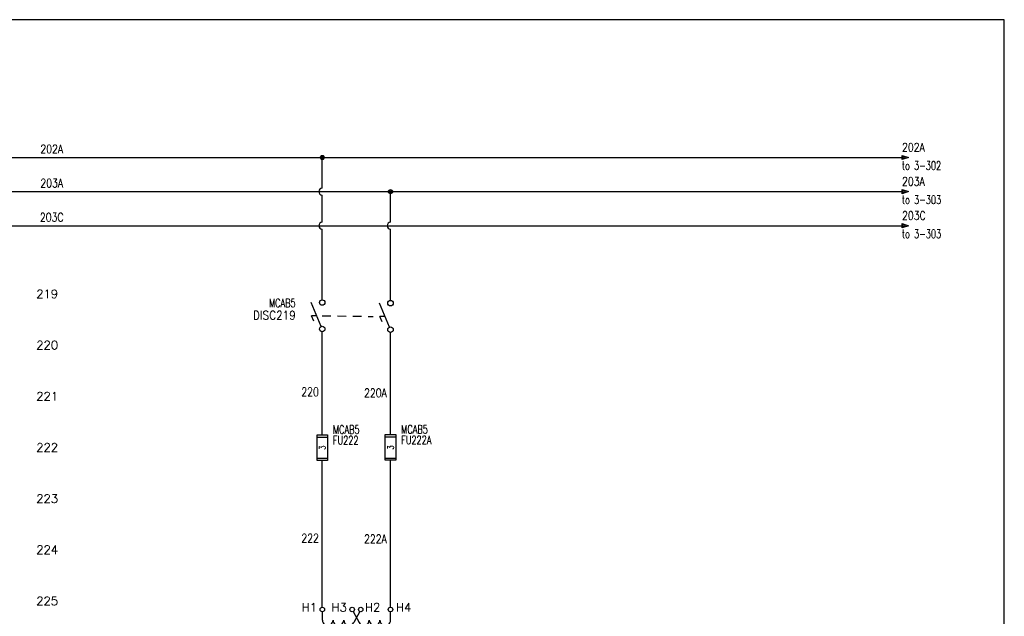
# Model space of a CAD drawing. Header units: inches. Extents: x 0 to 30, y 0 to 19.
# Tile 5 of 5: x 15.6 to 30, y 10.3 to 19. Entities that reach past the tile are written whole.
import ezdxf
from ezdxf.enums import TextEntityAlignment as Align

# ---------------------------------------------------------------- set-up
doc = ezdxf.new("R2010")
doc.units = ezdxf.units.IN
doc.header["$MEASUREMENT"] = 0
doc.linetypes.add('HIDDEN2', pattern=[0.1875, 0.125, -0.0625])
doc.layers.add('BLK_10AWG', color=252, linetype='Continuous', lineweight=30)
for name, color, linetype in [('BLK_14AWG', 252, 'Continuous'), ('DESC', 1, 'Continuous'), ('LINK', 252, 'HIDDEN2'), ('LOC', 140, 'Continuous'), ('MISC', 30, 'Continuous'), ('SYMS', 7, 'Continuous'), ('TAGS', 30, 'Continuous'), ('TERMS', 6, 'Continuous'), ('WIRENO', 3, 'Continuous'), ('WIREREF', 52, 'Continuous'), ('XREF', 7, 'Continuous')]:
    doc.layers.add(name, color=color, linetype=linetype)
doc.layers.add('Viewports', color=3, linetype='Continuous', plot=False)
doc.styles.add('WD', font='romans.shx')

# ---------------------------------------------------------------- blocks, each defined once
blk = doc.blocks.new('WD_MLRH')
at = {"style": 'WD'}
blk.add_attdef('RUNGFIRST', text='', height=0.125, dxfattribs=at).set_placement((-0.25, 0), align=Align.MIDDLE_RIGHT)
at = {"style": 'WD', "flags": 1}
for tag, p in [('RUNGHORV', (-0.25, -0.127)), ('RUNGINC', (-0.25, -0.163)), ('WIREMODE', (-0.25, -0.281)), ('RUNGDIST', (-0.25, -0.2)), ('RUNGCNT', (-0.25, -0.237)), ('WIRE-START', (-0.25, -0.356)), ('WIRE-GSUF', (-0.25, -0.396)), ('PH3SPACE', (-0.25, -0.437)), ('WIREFMT', (-0.25, -0.321))]:
    blk.add_attdef(tag, text='', height=0.025, dxfattribs=at).set_placement(p, align=Align.RIGHT)
blk = doc.blocks.new('WDDOT')
for radius in [0.03, 0.0187, 0.00929]:
    blk.add_circle((0, 0), radius)
blk = doc.blocks.new('HXF1D')
for p, q in [((-0.5, -0.156), (-0.5, -0.032)), ((-0.048, -0.028), (0.04, -0.193)), ((0.047, -0.029), (-0.04, -0.193)), ((0.5, -0.156), (0.5, -0.032)), ((-0.312, -0.328), (0.312, -0.328)), ((-0.312, -0.422), (0.312, -0.422)), ((-0.469, -0.625), (-0.312, -0.625)), ((-0.312, -0.625), (-0.312, -0.594)), ((-0.156, -0.625), (-0.156, -0.594)), ((0, -0.625), (0, -0.594)), ((0.156, -0.625), (0.156, -0.594)), ((0.312, -0.625), (0.312, -0.594)), ((0.312, -0.625), (0.467, -0.625))]:
    blk.add_line(p, q)
for centre in [(-0.501, 0), (-0.063, 0), (0.062, 0), (0.499, 0), (-0.501, -0.625), (0.499, -0.625)]:
    blk.add_circle(centre, 0.0322)
for centre, start, end in [((-0.422, -0.156), 179.999, 0), ((-0.266, -0.156), 179.999, 0), ((-0.109, -0.156), 179.999, 331.9287), ((0.109, -0.156), 208.0713, 0.001), ((0.266, -0.156), 180, 0.001), ((0.422, -0.156), 180, 0.001), ((-0.234, -0.594), 0.001, 180.002), ((-0.078, -0.594), 0.001, 180.002), ((0.078, -0.594), 0.001, 180.002), ((0.234, -0.594), 0.001, 180.002)]:
    blk.add_arc(centre, 0.0781, start, end)
at = {"linetype": 'Continuous', "style": 'WD', "flags": 8}
for tag, p in [('TERM01', (-0.578, -0.031)), ('TERM02', (-0.141, -0.031))]:
    blk.add_attdef(tag, text='', height=0.125, dxfattribs=at).set_placement(p, align=Align.RIGHT)
at = {"style": 'WD'}
for tag, p, height, flags in [('X4TERM01', (-0.533, 0), 0.0125, 1), ('X2TERM01', (-0.501, 0.032), 0.0125, 1), ('X2TERM02', (-0.063, 0.032), 0.0125, 1), ('X2TERM03', (0.062, 0.032), 0.0125, 1), ('X2TERM04', (0.499, 0.032), 0.0125, 1), ('X1TERM04', (0.531, 0), 0.0125, 1), ('FAMILY', (0.46, -0.372), 0.01, 9), ('X4TERM05', (-0.533, -0.625), 0.0125, 1), ('X8TERM05', (-0.501, -0.657), 0.0125, 1), ('X8TERM06', (0, -0.632), 0.0125, 1), ('X8TERM07', (0.499, -0.657), 0.0125, 1), ('X1TERM07', (0.531, -0.625), 0.0125, 1)]:
    blk.add_attdef(tag, p, '', height=height, dxfattribs=dict(at, flags=flags))
at = {"linetype": 'Continuous', "style": 'WD', "flags": 8}
for tag, p in [('TERM03', (0.125, -0.031)), ('TERM04', (0.578, -0.031))]:
    blk.add_attdef(tag, p, '', height=0.125, dxfattribs=at)
at = {"style": 'WD', "width": 0.7}
for tag, p in [('INST', (-0.56, -0.181)), ('LOC', (-0.56, -0.351)), ('DESC1', (-0.56, -0.507)), ('DESC2', (-0.56, -0.664))]:
    blk.add_attdef(tag, text='', height=0.125, dxfattribs=at).set_placement(p, align=Align.RIGHT)
at = {"style": 'WD'}
blk.add_attdef('TAG1', (0.524, -0.375), '', height=0.125, dxfattribs=at)
at = {"linetype": 'Continuous', "style": 'WD', "flags": 9}
for tag, p in [('ASSYCODE', (0.483, -0.438)), ('MFG', (0.484, -0.42)), ('CAT', (0.485, -0.4))]:
    blk.add_attdef(tag, text='', height=0.01, dxfattribs=at).set_placement(p, align=Align.CENTER)
at = {"style": 'WD', "width": 0.7}
blk.add_attdef('RATING1', (0.556, -0.531), '', height=0.125, dxfattribs=at)
at = {"linetype": 'Continuous', "style": 'WD', "flags": 8}
for tag, p in [('TERM06', (-0.031, -0.688)), ('TERM07', (0.438, -0.688))]:
    blk.add_attdef(tag, text='', height=0.125, dxfattribs=at).set_placement(p, align=Align.TOP_RIGHT)
blk.add_attdef('TERM05', text='', height=0.125, dxfattribs=at).set_placement((-0.438, -0.688), align=Align.TOP_LEFT)
blk = doc.blocks.new('VFU1')
for p, q in [((-0.078, -0.188), (-0.078, 0.188)), ((-0.078, 0.188), (0.078, 0.188)), ((-0.078, 0.156), (0.078, 0.156)), ((0.078, 0.188), (0.078, -0.188)), ((-0.078, -0.156), (0.078, -0.156)), ((0.078, -0.188), (-0.078, -0.188))]:
    blk.add_line(p, q)
at = {"style": 'WD', "width": 0.7}
for tag, p in [('INST', (0.156, 0.359)), ('LOC', (0.156, 0.203)), ('TAG1', (0.156, 0.047)), ('DESC1', (0.156, -0.172)), ('DESC2', (0.156, -0.328)), ('DESC3', (0.156, -0.484))]:
    blk.add_attdef(tag, p, '', height=0.125, dxfattribs=at)
at = {"linetype": 'Continuous', "style": 'WD', "width": 0.7, "flags": 8}
blk.add_attdef('TERM01', text='', height=0.1, dxfattribs=at).set_placement((-0.055, 0.207), align=Align.RIGHT)
at = {"style": 'WD', "width": 0.7}
blk.add_attdef('RATING1', text='', height=0.0938, rotation=90, dxfattribs=at).set_placement((0, 0), align=Align.MIDDLE_CENTER)
at = {"color": 7, "style": 'WD', "flags": 1}
for tag, p in [('X2TERM01', (0, 0.188)), ('X8TERM02', (0, -0.188))]:
    blk.add_attdef(tag, p, '', height=0.0109, dxfattribs=at)
at = {"color": 7, "style": 'WD'}
for tag, p in [('X4LINK', (-0.125, 0)), ('X1LINK', (0.141, 0))]:
    blk.add_attdef(tag, p, '', height=0.01, dxfattribs=at)
at = {"linetype": 'Continuous', "style": 'WD', "flags": 9}
blk.add_attdef('ASSYCODE', text='', height=0.01, dxfattribs=at).set_placement((-0.098, -0.108), align=Align.CENTER)
at = {"style": 'WD', "flags": 9}
blk.add_attdef('FAMILY', text='', height=0.01, dxfattribs=at).set_placement((-0.08, -0.036), align=Align.RIGHT)
at = {"linetype": 'Continuous', "style": 'WD', "flags": 9}
for tag, p in [('MFG', (-0.08, -0.088)), ('CAT', (-0.08, -0.073))]:
    blk.add_attdef(tag, text='', height=0.01, dxfattribs=at).set_placement(p, align=Align.RIGHT)
at = {"linetype": 'Continuous', "style": 'WD', "width": 0.7, "flags": 8}
blk.add_attdef('TERM02', text='', height=0.1, dxfattribs=at).set_placement((-0.041, -0.213), align=Align.TOP_RIGHT)
blk = doc.blocks.new('VDS11')
for p, q in [((-0.016, -0.157), (-0.163, 0.195)), ((-0.081, 0), (-0.156, 0)), ((-0.124, -0.078), (-0.156, 0))]:
    blk.add_line(p, q)
for centre in [(0, 0.194), (0, -0.194)]:
    blk.add_circle(centre, 0.0403)
at = {"style": 'WD'}
for tag, width, p in [('INST', 0.7, (-0.391, 0.312)), ('LOC', 0.7, (-0.391, 0.125)), ('TAG1', 0.9, (-0.388, -0.054)), ('RATING1', 0.7, (-0.388, -0.234)), ('DESC1', 0.7, (-0.387, -0.422)), ('DESC2', 0.7, (-0.388, -0.609))]:
    blk.add_attdef(tag, text='', height=0.125, dxfattribs=dict(at, width=width)).set_placement(p, align=Align.RIGHT)
for tag, height, flags, p in [('TERM01', 0.125, 8, (-0.069, 0.258)), ('CONTACT', 0.0125, 9, (-0.083, -0.067)), ('FAMILY', 0.0125, 9, (-0.1, -0.046)), ('MFG', 0.0125, 9, (-0.1, -0.11)), ('CAT', 0.0125, 9, (-0.1, -0.091))]:
    blk.add_attdef(tag, text='', height=height, dxfattribs=dict(at, flags=flags)).set_placement(p, align=Align.RIGHT)
at = {"style": 'WD', "flags": 1}
for tag, p in [('X2TERM01', (0, 0.234)), ('X8TERM02', (0, -0.234))]:
    blk.add_attdef(tag, p, '', height=0.0125, dxfattribs=at)
at = {"style": 'WD'}
for tag, p in [('X4LINK', (-0.254, 0)), ('X1LINK', (0, 0))]:
    blk.add_attdef(tag, p, '', height=0.0125, dxfattribs=at)
at = {"style": 'WD', "width": 0.7}
blk.add_attdef('XREF', (0.161, -0.047), '', height=0.125, dxfattribs=at)
at = {"style": 'WD', "flags": 9}
blk.add_attdef('ASSYCODE', text='', height=0.0125, dxfattribs=at).set_placement((-0.115, -0.137), align=Align.CENTER)
at = {"style": 'WD', "flags": 8}
blk.add_attdef('TERM02', text='', height=0.125, dxfattribs=at).set_placement((-0.051, -0.267), align=Align.TOP_RIGHT)
blk = doc.blocks.new('VDS21')
for p, q in [((-0.016, -0.157), (-0.163, 0.195)), ((-0.081, 0), (-0.156, 0)), ((-0.124, -0.078), (-0.156, 0))]:
    blk.add_line(p, q)
for centre in [(0, 0.194), (0, -0.194)]:
    blk.add_circle(centre, 0.0403)
at = {"style": 'WD'}
for tag, width, p in [('INST', 0.7, (-0.373, 0.406)), ('LOC', 0.7, (-0.373, 0.221)), ('TAG2', 0.9, (-0.373, 0.031)), ('XREF', 0.7, (-0.37, -0.155)), ('DESC1', 0.7, (-0.37, -0.344)), ('DESC2', 0.7, (-0.37, -0.531))]:
    blk.add_attdef(tag, text='', height=0.125, dxfattribs=dict(at, width=width)).set_placement(p, align=Align.RIGHT)
for tag, height, flags, p in [('TERM01', 0.125, 8, (-0.069, 0.258)), ('CONTACT', 0.0125, 9, (-0.083, -0.106)), ('FAMILY', 0.0125, 9, (-0.1, -0.046))]:
    blk.add_attdef(tag, text='', height=height, dxfattribs=dict(at, flags=flags)).set_placement(p, align=Align.RIGHT)
at = {"style": 'WD', "flags": 1}
for tag, p in [('X2TERM01', (0, 0.234)), ('X8TERM02', (0, -0.234))]:
    blk.add_attdef(tag, p, '', height=0.0125, dxfattribs=at)
at = {"style": 'WD'}
for tag, p in [('X4LINK', (-0.254, 0)), ('X1LINK', (0, 0))]:
    blk.add_attdef(tag, p, '', height=0.0125, dxfattribs=at)
at = {"style": 'WD', "flags": 8}
blk.add_attdef('TERM02', text='', height=0.125, dxfattribs=at).set_placement((-0.051, -0.267), align=Align.TOP_RIGHT)
blk = doc.blocks.new('HA1S1')
for points in [[(0, 0), (0, 0.031), (0.094, 0), (0, -0.031), (0, 0)], [(0.011, 0.016), (0.011, -0.016), (0.058, 0), (0.011, 0.016)]]:
    blk.add_lwpolyline(points)
at = {"style": 'WD', "width": 0.8, "flags": 8}
blk.add_attdef('WIRENO', (0, 0.087), '', height=0.125, dxfattribs=at)
at = {"style": 'WD', "flags": 1}
for tag, p in [('SIGCODE', (-0.02, 0.047)), ('X4TERM01', (0, 0))]:
    blk.add_attdef(tag, p, '', height=0.01, dxfattribs=at)
at = {"style": 'WD', "width": 0.7}
for tag, p in [('XREF', (0, -0.181)), ('DESC1', (0, -0.356))]:
    blk.add_attdef(tag, p, '', height=0.125, dxfattribs=at)
blk = doc.blocks.new('WD_WNH')
at = {"linetype": 'Continuous', "style": 'WD', "width": 0.8}
blk.add_attdef('WIRENO', text='', height=0.125, dxfattribs=at).set_placement((0, 0.062), align=Align.CENTER)
at = {"style": 'WD', "flags": 1}
for tag, p in [('W01USER', (0, 0.078)), ('W02USER', (0, 0.07)), ('W03USER', (0, 0.062)), ('W04USER', (0, 0.055)), ('W05USER', (0, 0.047)), ('W06USER', (0, 0.039)), ('W07USER', (0, 0.031)), ('W08USER', (0, 0.023)), ('W09USER', (0, 0.016)), ('W10USER', (0, 0.008))]:
    blk.add_attdef(tag, text='', height=0.005, dxfattribs=at).set_placement(p, align=Align.CENTER)
blk = doc.blocks.new('WD_WNV')
at = {"linetype": 'Continuous', "style": 'WD', "width": 0.8}
blk.add_attdef('WIRENO', text='', height=0.125, dxfattribs=at).set_placement((-0.05, 0), align=Align.MIDDLE_RIGHT)
at = {"style": 'WD', "flags": 1}
for tag, p in [('W01USER', (-0.062, 0.094)), ('W02USER', (-0.062, 0.086)), ('W03USER', (-0.062, 0.078)), ('W04USER', (-0.062, 0.07)), ('W05USER', (-0.062, 0.062)), ('W06USER', (-0.062, 0.055)), ('W07USER', (-0.062, 0.047)), ('W08USER', (-0.062, 0.039)), ('W09USER', (-0.062, 0.031)), ('W10USER', (-0.062, 0.023))]:
    blk.add_attdef(tag, text='', height=0.005, dxfattribs=at).set_placement(p, align=Align.CENTER)

msp = doc.modelspace()

# ---------------------------------------------------------------- linework, layer by layer
at = {"layer": 'BLK_10AWG'}
for p, q in [((2.562, 17), (28.5, 17)), ((2.562, 16.5), (28.5, 16.5)), ((2.562, 16), (28.5, 16))]:
    msp.add_line(p, q, dxfattribs=at)
at = {"layer": 'BLK_14AWG'}
for p, q in [((19.998, 16.55), (19.998, 17)), ((20.999, 16.05), (20.999, 16.5)), ((19.998, 16.05), (19.998, 16.45)), ((19.998, 14.914), (19.998, 15.95)), ((20.999, 14.905), (20.999, 15.95)), ((19.999, 12.934), (19.998, 14.446)), ((21, 12.938), (20.999, 14.436)), ((20.999, 10.407), (21, 12.562)), ((19.999, 10.407), (19.999, 12.559))]:
    msp.add_line(p, q, dxfattribs=at)
for centre in [(19.998, 16.5), (19.998, 16), (20.999, 16)]:
    msp.add_arc(centre, 0.05, 90, 270, dxfattribs=at)
at = {"layer": 'LINK'}
msp.add_lwpolyline([(19.998, 14.68), (20.745, 14.671)], dxfattribs=at)
at = {"layer": 'Viewports'}
msp.add_lwpolyline([(0, 0), (30, 0), (30, 19.02), (0, 19.02)], close=True, dxfattribs=at)

# ---------------------------------------------------------------- block references
at = {"layer": 'SYMS'}
ref = msp.add_blockref('HA1S1', (28.5, 17), dxfattribs=at)
ref.add_attrib('WIRENO', '202A', (28.5, 17.087), dxfattribs={"layer": 'WIREREF', "height": 0.125, "style": 'WD', "width": 0.8, "flags": 8})
ref.add_attrib('XREF', 'to 3-302', (28.5, 16.819), dxfattribs={"layer": 'XREF', "height": 0.125, "style": 'WD', "width": 0.7})
for name, p in [('WDDOT', (19.998, 17)), ('WDDOT', (20.999, 16.5)), ('VDS21', (20.999, 14.671))]:
    msp.add_blockref(name, p, dxfattribs=at)
ref = msp.add_blockref('HA1S1', (28.5, 16.5), dxfattribs=at)
ref.add_attrib('WIRENO', '203A', (28.5, 16.587), dxfattribs={"layer": 'WIREREF', "height": 0.125, "style": 'WD', "width": 0.8, "flags": 8})
ref.add_attrib('XREF', 'to 3-303', (28.5, 16.319), dxfattribs={"layer": 'XREF', "height": 0.125, "style": 'WD', "width": 0.7})
ref = msp.add_blockref('HA1S1', (28.5, 16), dxfattribs=at)
ref.add_attrib('WIRENO', '203C', (28.5, 16.087), dxfattribs={"layer": 'WIREREF', "height": 0.125, "style": 'WD', "width": 0.8, "flags": 8})
ref.add_attrib('XREF', 'to 3-303', (28.5, 15.819), dxfattribs={"layer": 'XREF', "height": 0.125, "style": 'WD', "width": 0.7})
ref = msp.add_blockref('WD_MLRH', (16.375, 15), dxfattribs=at)
ref.add_attrib('RUNGFIRST', '219', dxfattribs={"layer": 'MISC', "height": 0.125, "style": 'WD'}).set_placement((16.125, 15), align=Align.MIDDLE_RIGHT)
ref = msp.add_blockref('VDS11', (19.998, 14.68), dxfattribs=at)
ref.add_attrib('TAG1', 'DISC219', dxfattribs={"layer": 'TAGS', "height": 0.125, "style": 'WD', "width": 0.9}).set_placement((19.61, 14.626), align=Align.RIGHT)
ref.add_attrib('LOC', 'MCAB5', dxfattribs={"layer": 'LOC', "height": 0.125, "style": 'WD', "width": 0.7}).set_placement((19.607, 14.805), align=Align.RIGHT)
ref = msp.add_blockref('VFU1', (19.999, 12.747), dxfattribs=at)
ref.add_attrib('TAG1', 'FU222', (20.155, 12.793), dxfattribs={"layer": 'TAGS', "height": 0.125, "style": 'WD', "width": 0.7})
ref.add_attrib('LOC', 'MCAB5', (20.155, 12.95), dxfattribs={"layer": 'LOC', "height": 0.125, "style": 'WD', "width": 0.7})
ref.add_attrib('RATING1', '3', dxfattribs={"layer": 'MISC', "height": 0.0938, "rotation": 90, "style": 'WD', "width": 0.7}).set_placement((19.999, 12.747), align=Align.MIDDLE_CENTER)
ref = msp.add_blockref('VFU1', (21, 12.75), dxfattribs=at)
ref.add_attrib('TAG1', 'FU222A', (21.156, 12.797), dxfattribs={"layer": 'TAGS', "height": 0.125, "style": 'WD', "width": 0.7})
ref.add_attrib('LOC', 'MCAB5', (21.156, 12.953), dxfattribs={"layer": 'LOC', "height": 0.125, "style": 'WD', "width": 0.7})
ref.add_attrib('RATING1', '3', dxfattribs={"layer": 'MISC', "height": 0.0938, "rotation": 90, "style": 'WD', "width": 0.7}).set_placement((21, 12.75), align=Align.MIDDLE_CENTER)
ref = msp.add_blockref('HXF1D', (20.5, 10.375), dxfattribs=at)
ref.add_attrib('TERM02', 'H3', dxfattribs={"layer": 'TERMS', "linetype": 'Continuous', "height": 0.125, "style": 'WD', "flags": 8}).set_placement((20.359, 10.344), align=Align.RIGHT)
ref.add_attrib('TERM01', 'H1', dxfattribs={"layer": 'TERMS', "linetype": 'Continuous', "height": 0.125, "style": 'WD', "flags": 8}).set_placement((19.922, 10.344), align=Align.RIGHT)
ref.add_attrib('TERM04', 'H4', (21.078, 10.344), dxfattribs={"layer": 'TERMS', "linetype": 'Continuous', "height": 0.125, "style": 'WD', "flags": 8})
ref.add_attrib('TERM05', 'X1', dxfattribs={"layer": 'TERMS', "linetype": 'Continuous', "height": 0.125, "style": 'WD', "flags": 8}).set_placement((20.062, 9.688), align=Align.TOP_LEFT)
ref.add_attrib('TERM07', 'X2', dxfattribs={"layer": 'TERMS', "linetype": 'Continuous', "height": 0.125, "style": 'WD', "flags": 8}).set_placement((20.938, 9.688), align=Align.TOP_RIGHT)
ref.add_attrib('RATING1', '3.0', (21.056, 9.844), dxfattribs={"layer": 'MISC', "height": 0.125, "style": 'WD', "width": 0.7})
ref.add_attrib('TAG1', 'T225', (21.024, 10), dxfattribs={"layer": 'TAGS', "height": 0.125, "style": 'WD'})
ref.add_attrib('DESC1', 'PRIMARY 480V', dxfattribs={"layer": 'DESC', "height": 0.125, "style": 'WD', "width": 0.7}).set_placement((19.94, 9.868), align=Align.RIGHT)
ref.add_attrib('DESC2', 'SECONDARY 110V', dxfattribs={"layer": 'DESC', "height": 0.125, "style": 'WD', "width": 0.7}).set_placement((19.94, 9.711), align=Align.RIGHT)
ref.add_attrib('LOC', 'MCAB5', dxfattribs={"layer": 'LOC', "height": 0.125, "style": 'WD', "width": 0.7}).set_placement((19.94, 10.024), align=Align.RIGHT)
ref.add_attrib('TERM03', 'H2', (20.625, 10.344), dxfattribs={"layer": 'TERMS', "linetype": 'Continuous', "height": 0.125, "style": 'WD', "flags": 8})
at = {"layer": 'WIRENO'}
ref = msp.add_blockref('WD_WNH', (16.031, 17), dxfattribs=at)
ref.add_attrib('WIRENO', '202A', dxfattribs={"linetype": 'Continuous', "height": 0.125, "style": 'WD', "width": 0.8}).set_placement((16.031, 17.062), align=Align.CENTER)
ref = msp.add_blockref('WD_WNH', (16.031, 16.5), dxfattribs=at)
ref.add_attrib('WIRENO', '203A', dxfattribs={"linetype": 'Continuous', "height": 0.125, "style": 'WD', "width": 0.8}).set_placement((16.031, 16.562), align=Align.CENTER)
ref = msp.add_blockref('WD_WNH', (16.031, 16), dxfattribs=at)
ref.add_attrib('WIRENO', '203C', dxfattribs={"linetype": 'Continuous', "height": 0.125, "style": 'WD', "width": 0.8}).set_placement((16.031, 16.062), align=Align.CENTER)
ref = msp.add_blockref('WD_WNV', (19.998, 13.565), dxfattribs=at)
ref.add_attrib('WIRENO', '220', dxfattribs={"linetype": 'Continuous', "height": 0.125, "style": 'WD', "width": 0.8}).set_placement((19.948, 13.565), align=Align.MIDDLE_RIGHT)
ref = msp.add_blockref('WD_WNV', (20.995, 13.55), dxfattribs=at)
ref.add_attrib('WIRENO', '220A', dxfattribs={"linetype": 'Continuous', "height": 0.125, "style": 'WD', "width": 0.8}).set_placement((20.945, 13.55), align=Align.MIDDLE_RIGHT)
ref = msp.add_blockref('WD_WNV', (19.999, 11.421), dxfattribs=at)
ref.add_attrib('WIRENO', '222', dxfattribs={"linetype": 'Continuous', "height": 0.125, "style": 'WD', "width": 0.8}).set_placement((19.949, 11.421), align=Align.MIDDLE_RIGHT)
ref = msp.add_blockref('WD_WNV', (20.995, 11.41), dxfattribs=at)
ref.add_attrib('WIRENO', '222A', dxfattribs={"linetype": 'Continuous', "height": 0.125, "style": 'WD', "width": 0.8}).set_placement((20.945, 11.41), align=Align.MIDDLE_RIGHT)

# ---------------------------------------------------------------- texts
at = {"layer": 'MISC', "style": 'WD'}
for s, p in [('220', (16.125, 14.25)), ('221', (16.125, 13.5)), ('222', (16.125, 12.75)), ('223', (16.125, 12)), ('224', (16.125, 11.25)), ('225', (16.125, 10.5))]:
    msp.add_text(s, height=0.125, dxfattribs=at).set_placement(p, align=Align.MIDDLE_RIGHT)

doc.saveas('drawing.dxf')
